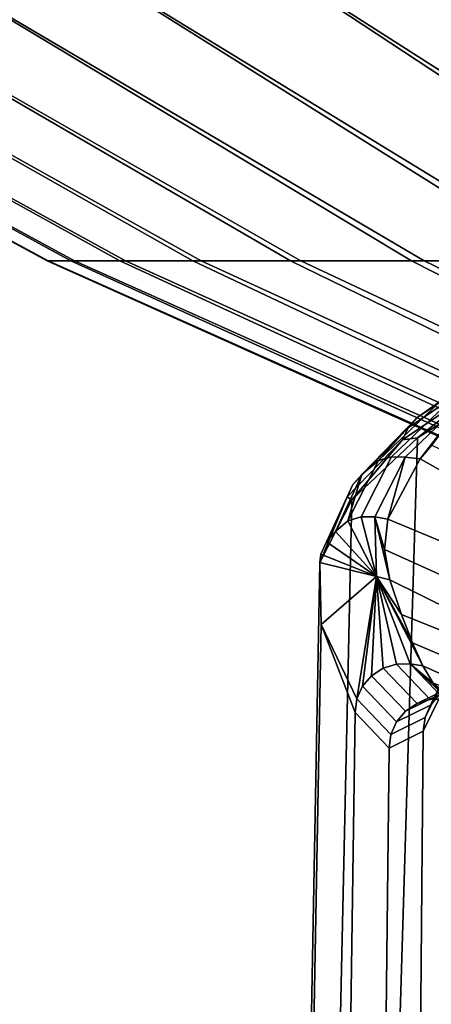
# Model space of a CAD drawing. Header units: metres. Extents: x -109 to 109, y -100 to 76.
# Tile 30 of 256: x -13.13 to -11.87, y -89.72 to -86.72. Entities that reach past the tile are written whole.
import ezdxf

# ---------------------------------------------------------------- set-up
doc = ezdxf.new("R2010")
doc.units = ezdxf.units.M
doc.layers.add('solid_21062310', color=7, linetype='CONTINUOUS')

msp = doc.modelspace()

# ---------------------------------------------------------------- linework, layer by layer
at = {"layer": 'solid_21062310'}
for points in [[(-15.008928, -86.389984, -5.072736), (-14.92085, -86.389984, -6.21997), (-12.961446, -87.455231, -6.037481), (-13.041209, -87.455231, -5.043057)], [(-15.008928, -86.389984, -3.922126), (-15.008928, -86.389984, -5.072736), (-13.041209, -87.455231, -5.043057), (-13.04479, -87.455231, -4.045445)], [(-14.92085, -86.389984, -2.774892), (-15.008928, -86.389984, -3.922126), (-13.04479, -87.455231, -4.045445), (-12.972169, -87.455231, -3.050474)], [(-14.92085, -86.389984, -6.21997), (-14.74521, -86.389984, -7.357096), (-12.805967, -87.455231, -7.022909), (-12.961446, -87.455231, -6.037481)], [(-14.74521, -86.389984, -1.637766), (-14.92085, -86.389984, -2.774892), (-12.972169, -87.455231, -3.050474), (-12.823769, -87.455231, -2.063956)], [(-14.74521, -86.389984, -7.357096), (-14.483039, -86.389984, -8.47744), (-12.575681, -87.455231, -7.993584), (-12.805967, -87.455231, -7.022909)], [(-14.483039, -86.389984, -0.517422), (-14.74521, -86.389984, -1.637766), (-12.823769, -87.455231, -2.063956), (-12.600457, -87.455231, -1.091652)], [(-14.483039, -86.389984, -8.47744), (-14.135877, -86.389984, -9.574428), (-12.271933, -87.455231, -8.943836), (-12.575681, -87.455231, -7.993584)], [(-14.135877, -86.389984, 0.579566), (-14.483039, -86.389984, -0.517422), (-12.600457, -87.455231, -1.091652), (-12.303538, -87.455231, -0.139244)], [(-14.135877, -86.389984, -9.574428), (-13.705759, -86.389984, -10.641622), (-11.896496, -87.455231, -9.868114), (-12.271933, -87.455231, -8.943836)], [(-13.705759, -86.389984, 1.64676), (-14.135877, -86.389984, 0.579566), (-12.303538, -87.455231, -0.139244), (-11.934747, -87.455231, 0.787705)], [(-13.705759, -86.389984, -10.641622), (-13.19521, -86.389984, -11.672759), (-11.451565, -87.455231, -10.761018), (-11.896496, -87.455231, -9.868114)], [(-13.19521, -86.389984, 2.677897), (-13.705759, -86.389984, 1.64676), (-11.934747, -87.455231, 0.787705), (-11.496237, -87.455231, 1.68378)], [(-13.19521, -86.389984, -11.672759), (-12.607226, -86.389984, -12.661788), (-10.939737, -87.455231, -11.617332), (-11.451565, -87.455231, -10.761018)], [(-12.607226, -86.389984, 3.666926), (-13.19521, -86.389984, 2.677897), (-11.496237, -87.455231, 1.68378), (-10.990571, -87.455231, 2.543747)], [(-12.607226, -86.389984, -12.661788), (-11.945259, -86.389984, -13.602906), (-10.364004, -87.455231, -12.432055), (-10.939737, -87.455231, -11.617332)], [(-11.945259, -86.389984, 4.608045), (-12.607226, -86.389984, 3.666926), (-10.990571, -87.455231, 2.543747), (-10.420702, -87.455231, 3.362582)], [(-11.945259, -86.389984, -13.602906), (-11.213192, -86.389984, -14.490589), (-9.727729, -87.455231, -13.200427), (-10.364004, -87.455231, -12.432055)], [(-11.213192, -86.389984, 5.495728), (-11.945259, -86.389984, 4.608045), (-10.420702, -87.455231, 3.362582), (-9.789959, -87.455231, 4.135502)], [(-13.04479, -87.455231, -4.045445), (-13.041209, -87.455231, -5.043057), (-10.995417, -88.368324, -5.068095), (-11.00711, -88.368324, -4.235935)], [(-12.972169, -87.455231, -3.050474), (-13.04479, -87.455231, -4.045445), (-11.00711, -88.368324, -4.235935), (-10.955914, -88.368324, -3.40527)], [(-13.041209, -87.455231, -5.043057), (-12.961446, -87.455231, -6.037481), (-10.920901, -88.368324, -5.896994), (-10.995417, -88.368324, -5.068095)], [(-12.823769, -87.455231, -2.063956), (-12.972169, -87.455231, -3.050474), (-10.955914, -88.368324, -3.40527), (-10.842119, -88.368324, -2.580845)], [(-12.961446, -87.455231, -6.037481), (-12.805967, -87.455231, -7.022909), (-10.783988, -88.368324, -6.717896), (-10.920901, -88.368324, -5.896994)], [(-12.600457, -87.455231, -1.091652), (-12.823769, -87.455231, -2.063956), (-10.842119, -88.368324, -2.580845), (-10.666378, -88.368324, -1.76737)], [(-12.805967, -87.455231, -7.022909), (-12.575681, -87.455231, -7.993584), (-10.585459, -88.368324, -7.526112), (-10.783988, -88.368324, -6.717896)], [(-12.303538, -87.455231, -0.139244), (-12.600457, -87.455231, -1.091652), (-10.666378, -88.368324, -1.76737), (-10.429694, -88.368324, -0.969494)], [(-12.575681, -87.455231, -7.993584), (-12.271933, -87.455231, -8.943836), (-10.32645, -88.368324, -8.317022), (-10.585459, -88.368324, -7.526112)], [(-11.934747, -87.455231, 0.787705), (-12.303538, -87.455231, -0.139244), (-10.429694, -88.368324, -0.969494), (-10.133419, -88.368324, -0.191775)], [(-12.271933, -87.455231, -8.943836), (-11.896496, -87.455231, -9.868114), (-10.00844, -88.368324, -9.08611), (-10.32645, -88.368324, -8.317022)], [(-11.496237, -87.455231, 1.68378), (-11.934747, -87.455231, 0.787705), (-10.133419, -88.368324, -0.191775), (-9.779246, -88.368324, 0.561344)], [(-11.896496, -87.455231, -9.868114), (-11.451565, -87.455231, -10.761018), (-9.633246, -88.368324, -9.828979), (-10.00844, -88.368324, -9.08611)], [(-11.664467, -87.761795, 3.563329), (-11.918186, -87.932686, 2.560647), (-11.945183, -87.963203, 2.571454), (-11.690895, -87.791931, 3.57638)], [(-11.845122, -87.880974, 2.727708), (-11.918186, -87.932686, 2.560647), (-11.664467, -87.761795, 3.563329)], [(-11.690895, -87.791931, 3.57638), (-11.945183, -87.963203, 2.571454), (-11.962418, -88.000381, 2.58136), (-11.707764, -87.828865, 3.587734)], [(-11.618594, -87.808517, 3.897496), (-11.916852, -87.993835, 2.823683), (-11.997814, -90.690018, 3.644076), (-11.724736, -90.282417, 4.587078)], [(-11.707764, -87.828865, 3.587734), (-11.962418, -88.000381, 2.58136), (-11.916852, -87.993835, 2.823683)], [(-11.707764, -87.828865, 3.587734), (-11.916852, -87.993835, 2.823683), (-11.618594, -87.808517, 3.897496)], [(-11.805727, -87.870377, 2.717083), (-11.995451, -88.05204, 1.645675), (-12.035465, -88.063232, 1.652808), (-11.845122, -87.880974, 2.727708)], [(-11.845122, -87.880974, 2.727708), (-12.035465, -88.063232, 1.652808), (-11.918186, -87.932686, 2.560647)], [(-11.764564, -87.871384, 2.708038), (-11.953644, -88.052437, 1.640265), (-11.995451, -88.05204, 1.645675), (-11.805727, -87.870377, 2.717083)], [(-11.764564, -87.871384, 2.708038), (-11.908764, -88.057648, 1.675495), (-11.953644, -88.052437, 1.640265)], [(-11.764564, -87.871384, 2.708038), (-11.872435, -88.016029, 1.922802), (-11.908764, -88.057648, 1.675495)], [(-11.918186, -87.932686, 2.560647), (-12.085726, -88.105522, 1.54039), (-12.113097, -88.136429, 1.548917), (-11.945183, -87.963203, 2.571454)], [(-12.035465, -88.063232, 1.652808), (-12.085726, -88.105522, 1.54039), (-11.918186, -87.932686, 2.560647)], [(-11.945183, -87.963203, 2.571454), (-12.113097, -88.136429, 1.548917), (-12.130573, -88.173851, 1.55735), (-11.962418, -88.000381, 2.58136)], [(-11.916852, -87.993835, 2.823683), (-12.116102, -88.182831, 1.725301), (-12.181408, -91.132011, 2.691201), (-11.997814, -90.690018, 3.644076)], [(-11.962418, -88.000381, 2.58136), (-12.130573, -88.173851, 1.55735), (-12.116102, -88.182831, 1.725301)], [(-11.962418, -88.000381, 2.58136), (-12.116102, -88.182831, 1.725301), (-11.916852, -87.993835, 2.823683)], [(-10.009011, -88.904579, 1.263999), (-10.408276, -88.904976, 0.504578), (-11.908764, -88.057648, 1.675495), (-11.872435, -88.016029, 1.922802)], [(-11.995451, -88.05204, 1.645675), (-12.088174, -88.234612, 0.561568), (-12.128489, -88.246399, 0.565177), (-12.035465, -88.063232, 1.652808)], [(-12.035465, -88.063232, 1.652808), (-12.128489, -88.246399, 0.565177), (-12.085726, -88.105522, 1.54039)], [(-11.953644, -88.052437, 1.640265), (-12.046053, -88.234383, 0.559827), (-12.088174, -88.234612, 0.561568), (-11.995451, -88.05204, 1.645675)], [(-11.953644, -88.052437, 1.640265), (-12.006833, -88.2416, 0.579085), (-12.046053, -88.234383, 0.559827)], [(-11.953644, -88.052437, 1.640265), (-11.908764, -88.057648, 1.675495), (-12.006833, -88.2416, 0.579085)], [(-10.408276, -88.904976, 0.504578), (-12.006833, -88.2416, 0.579085), (-11.908764, -88.057648, 1.675495)], [(-12.085726, -88.105522, 1.54039), (-12.166121, -88.279015, 0.50956), (-12.19367, -88.31031, 0.515787), (-12.113097, -88.136429, 1.548917)], [(-12.128489, -88.246399, 0.565177), (-12.166121, -88.279015, 0.50956), (-12.085726, -88.105522, 1.54039)], [(-12.113097, -88.136429, 1.548917), (-12.19367, -88.31031, 0.515787), (-12.211264, -88.347984, 0.52273), (-12.130573, -88.173851, 1.55735)], [(-12.116102, -88.182831, 1.725301), (-12.21431, -88.37368, 0.611666), (-12.27393, -91.60717, 1.733645), (-12.181408, -91.132011, 2.691201)], [(-12.130573, -88.173851, 1.55735), (-12.21431, -88.37368, 0.611666), (-12.116102, -88.182831, 1.725301)], [(-12.130573, -88.173851, 1.55735), (-12.211264, -88.347984, 0.52273), (-12.21431, -88.37368, 0.611666)], [(-12.128489, -88.246399, 0.565177), (-12.041253, -88.41571, -0.524791), (-12.166121, -88.279015, 0.50956)], [(-12.088174, -88.234612, 0.561568), (-12.041253, -88.41571, -0.524791), (-12.128489, -88.246399, 0.565177)], [(-12.046053, -88.234383, 0.559827), (-12.041253, -88.41571, -0.524791), (-12.088174, -88.234612, 0.561568)], [(-12.046053, -88.234383, 0.559827), (-12.006833, -88.2416, 0.579085), (-12.017079, -88.333923, 0.028743)], [(-12.046053, -88.234383, 0.559827), (-12.017079, -88.333923, 0.028743), (-12.000908, -88.426376, -0.521027)], [(-12.046053, -88.234383, 0.559827), (-12.000908, -88.426376, -0.521027), (-12.041253, -88.41571, -0.524791)], [(-10.408276, -88.904976, 0.504578), (-10.750021, -88.90538, -0.282404), (-12.017079, -88.333923, 0.028743), (-12.006833, -88.2416, 0.579085)], [(-12.166121, -88.279015, 0.50956), (-12.041253, -88.41571, -0.524791), (-12.19367, -88.31031, 0.515787)], [(-12.19367, -88.31031, 0.515787), (-12.041253, -88.41571, -0.524791), (-12.211264, -88.347984, 0.52273)], [(-10.750021, -88.90538, -0.282404), (-11.032359, -88.905807, -1.092599), (-12.000908, -88.426376, -0.521027), (-12.017079, -88.333923, 0.028743)], [(-12.21431, -88.37368, 0.611666), (-12.210323, -88.56263, -0.508851), (-12.242164, -90.341751, 0.138251), (-12.27393, -91.60717, 1.733645)], [(-12.211264, -88.347984, 0.52273), (-12.041253, -88.41571, -0.524791), (-12.21431, -88.37368, 0.611666)], [(-12.041253, -88.41571, -0.524791), (-12.210323, -88.56263, -0.508851), (-12.21431, -88.37368, 0.611666)], [(-12.041253, -88.41571, -0.524791), (-12.101095, -88.788712, -2.605289), (-12.210323, -88.56263, -0.508851)], [(-12.083653, -88.75042, -2.607858), (-12.101095, -88.788712, -2.605289), (-12.041253, -88.41571, -0.524791)], [(-12.056236, -88.71843, -2.609372), (-12.083653, -88.75042, -2.607858), (-12.041253, -88.41571, -0.524791)], [(-12.021008, -88.695274, -2.60971), (-12.056236, -88.71843, -2.609372), (-12.041253, -88.41571, -0.524791)], [(-12.041253, -88.41571, -0.524791), (-12.000908, -88.426376, -0.521027), (-11.96541, -88.531494, -1.198096)], [(-12.041253, -88.41571, -0.524791), (-11.96541, -88.531494, -1.198096), (-11.932016, -88.618462, -1.873099)], [(-12.041253, -88.41571, -0.524791), (-11.932016, -88.618462, -1.873099), (-11.900216, -88.688065, -2.54918)], [(-12.041253, -88.41571, -0.524791), (-11.900216, -88.688065, -2.54918), (-11.938653, -88.681931, -2.606846)], [(-11.980755, -88.682777, -2.608845), (-12.021008, -88.695274, -2.60971), (-12.041253, -88.41571, -0.524791)], [(-11.938653, -88.681931, -2.606846), (-11.980755, -88.682777, -2.608845), (-12.041253, -88.41571, -0.524791)], [(-11.032359, -88.905807, -1.092599), (-11.96541, -88.531494, -1.198096), (-12.000908, -88.426376, -0.521027)], [(-11.032359, -88.905807, -1.092599), (-11.253731, -88.906235, -1.92153), (-11.932016, -88.618462, -1.873099), (-11.96541, -88.531494, -1.198096)], [(-12.106778, -88.830437, -2.61008), (-12.169333, -93.203262, -1.338285), (-12.242164, -90.341751, 0.138251), (-12.210323, -88.56263, -0.508851)], [(-12.101095, -88.788712, -2.605289), (-12.106778, -88.830437, -2.61008), (-12.210323, -88.56263, -0.508851)], [(-11.849276, -88.77549, -6.809444), (-11.746233, -88.565666, -8.900702), (-11.773293, -88.597481, -8.906449), (-11.876453, -88.807549, -6.812778)], [(-11.876453, -88.807549, -6.812778), (-11.773293, -88.597481, -8.906449), (-11.790305, -88.635567, -8.912572), (-11.893609, -88.845924, -6.816011)], [(-11.253731, -88.906235, -1.92153), (-11.412911, -88.906677, -2.764615), (-11.900216, -88.688065, -2.54918), (-11.932016, -88.618462, -1.873099)], [(-11.893609, -88.845924, -6.816011), (-11.790305, -88.635567, -8.912572), (-11.79582, -88.676384, -8.920768), (-11.899453, -88.887192, -6.81753)], [(-12.021008, -88.695274, -2.60971), (-11.917666, -88.803261, -4.706914), (-11.952806, -88.826508, -4.70833), (-12.056236, -88.71843, -2.609372)], [(-11.980755, -88.682777, -2.608845), (-11.877459, -88.790718, -4.705103), (-11.917666, -88.803261, -4.706914), (-12.021008, -88.695274, -2.60971)], [(-11.938653, -88.681931, -2.606846), (-11.83536, -88.789871, -4.703041), (-11.877459, -88.790718, -4.705103), (-11.980755, -88.682777, -2.608845)], [(-11.79582, -88.676384, -8.920768), (-11.838861, -95.713081, -8.043618), (-11.951671, -95.005615, -5.754622), (-11.899453, -88.887192, -6.81753)], [(-11.938653, -88.681931, -2.606846), (-11.900216, -88.688065, -2.54918), (-11.868735, -88.741219, -3.233398)], [(-11.938653, -88.681931, -2.606846), (-11.868735, -88.741219, -3.233398), (-11.834964, -88.778664, -3.932515)], [(-11.938653, -88.681931, -2.606846), (-11.834964, -88.778664, -3.932515), (-11.799006, -88.799362, -4.633433)], [(-11.938653, -88.681931, -2.606846), (-11.799006, -88.799362, -4.633433), (-11.83536, -88.789871, -4.703041)], [(-11.412911, -88.906677, -2.764615), (-11.868735, -88.741219, -3.233398), (-11.900216, -88.688065, -2.54918)], [(-12.056236, -88.71843, -2.609372), (-11.952806, -88.826508, -4.70833), (-11.980104, -88.858627, -4.709239), (-12.083653, -88.75042, -2.607858)], [(-12.083653, -88.75042, -2.607858), (-11.980104, -88.858627, -4.709239), (-11.997403, -88.897072, -4.709569), (-12.101095, -88.788712, -2.605289)], [(-11.917666, -88.803261, -4.706914), (-11.814221, -88.752289, -6.806273), (-11.849276, -88.77549, -6.809444), (-11.952806, -88.826508, -4.70833)], [(-11.877459, -88.790718, -4.705103), (-11.77406, -88.739769, -6.803515), (-11.814221, -88.752289, -6.806273), (-11.917666, -88.803261, -4.706914)], [(-11.83536, -88.789871, -4.703041), (-11.731965, -88.738922, -6.801389), (-11.77406, -88.739769, -6.803515), (-11.877459, -88.790718, -4.705103)], [(-11.997403, -88.897072, -4.709569), (-12.003242, -88.938774, -4.711177), (-12.106778, -88.830437, -2.61008), (-12.101095, -88.788712, -2.605289)], [(-11.952806, -88.826508, -4.70833), (-11.849276, -88.77549, -6.809444), (-11.876453, -88.807549, -6.812778), (-11.980104, -88.858627, -4.709239)], [(-11.980104, -88.858627, -4.709239), (-11.876453, -88.807549, -6.812778), (-11.893609, -88.845924, -6.816011), (-11.997403, -88.897072, -4.709569)], [(-12.003242, -88.938774, -4.711177), (-12.062052, -94.167168, -3.514984), (-12.169333, -93.203262, -1.338285), (-12.106778, -88.830437, -2.61008)], [(-11.997403, -88.897072, -4.709569), (-11.893609, -88.845924, -6.816011), (-11.899453, -88.887192, -6.81753), (-12.003242, -88.938774, -4.711177)], [(-11.899453, -88.887192, -6.81753), (-11.951671, -95.005615, -5.754622), (-12.062052, -94.167168, -3.514984), (-12.003242, -88.938774, -4.711177)]]:
    msp.add_3dface(points, dxfattribs=at)

doc.saveas('drawing.dxf')
